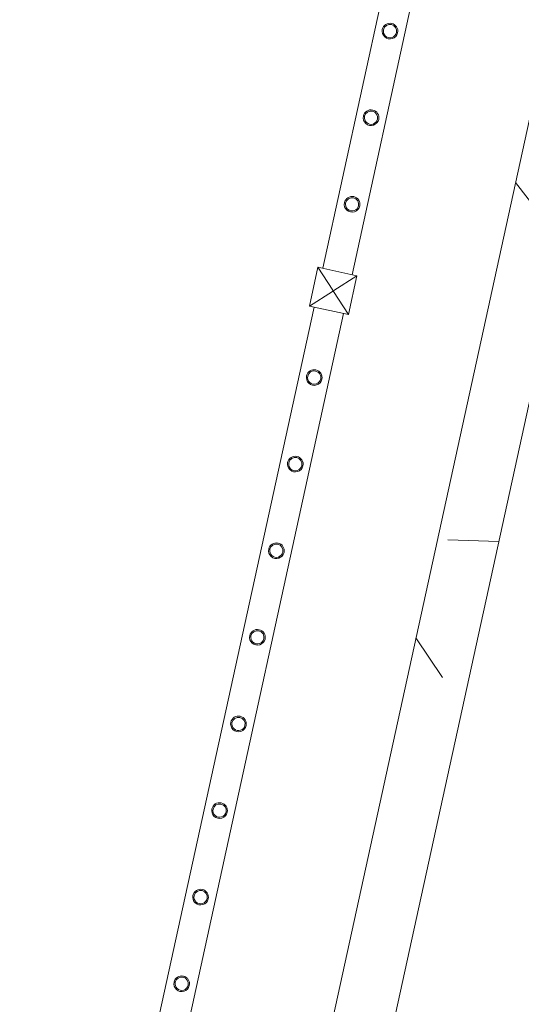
# Model space of a CAD drawing. Header units: metres. Extents: x 233012 to 233264, y 553571 to 554014.
# Tile 126 of 256: x 233235.872 to 233236.704, y 553781.424 to 553783.055. Entities that reach past the tile are written whole.
import ezdxf

# ---------------------------------------------------------------- set-up
doc = ezdxf.new("R2010")
doc.units = ezdxf.units.M
doc.layers.get('0').update_dxf_attribs({"lineweight": 5})
for name, color, linetype, lineweight in [('A-FLORHRM', 252, 'Continuous', 5), ('A-NL$1B_3D-modellen_algemeen', 252, 'Continuous', 5), ('A-NL$1B_3D-modellen_algemeen-drsn', 252, 'Continuous', 5), ('A-NL34_balustrades', 252, 'Continuous', 5)]:
    doc.layers.add(name, color=color, linetype=linetype, lineweight=lineweight)

# ---------------------------------------------------------------- blocks, each defined once
blk = doc.blocks.new('Railing - geen veiligheidsdop_gen-1303441-01_Situatie')
at = {"layer": 'A-FLORHRM'}
blk.add_arc((5.32250851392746e-10, 1.321756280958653e-09), 0.01300000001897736, 359.9999998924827, 179.9999999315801, dxfattribs=at)
for major_axis, ratio, start_param, end_param in [((-0.003470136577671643, 0.01252829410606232), 0.9999999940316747, 1.300586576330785, 4.442179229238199), ((0.008246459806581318, 0.007279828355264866), 0.9999999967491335, 5.559964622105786, 8.701557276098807), ((0.001460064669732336, 0.01090266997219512), 0.9999999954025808, 1.703922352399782, 4.845515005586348)]:
    blk.add_ellipse((5.32250851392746e-10, 1.321756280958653e-09), major_axis=major_axis, ratio=ratio, start_param=start_param, end_param=end_param, dxfattribs=at)
blk = doc.blocks.new('Railing - Atlas 180 type L_Heras_h 1840-1298079-01_Situatie')
at = {"layer": 'A-NL34_balustrades'}
for p, q in [((-0.03299999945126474, -0.03299999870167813), (-0.03299999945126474, 0.03300000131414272)), ((-0.0009999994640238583, 0.001000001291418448), (-0.03299999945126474, 0.03300000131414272)), ((-0.03299999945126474, 0.03300000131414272), (0.03300000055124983, 0.03300000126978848)), ((-0.03299999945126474, 0.03300000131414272), (-0.03299999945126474, -0.03299999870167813)), ((0.03300000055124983, 0.03300000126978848), (-0.03299999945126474, 0.03300000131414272)), ((0.03300000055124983, 0.03300000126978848), (0.001000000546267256, 0.001000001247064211)), ((0.03300000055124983, 0.03300000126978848), (0.03300000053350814, -0.03299999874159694)), ((0.03300000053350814, -0.03299999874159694), (0.03300000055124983, 0.03300000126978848)), ((-0.0009999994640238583, 0.001000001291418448), (-0.0009999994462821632, -0.0009999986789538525)), ((0.001000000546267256, 0.001000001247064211), (-0.0009999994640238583, 0.001000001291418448)), ((0.001000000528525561, -0.0009999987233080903), (0.001000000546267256, 0.001000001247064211)), ((-0.03299999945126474, -0.03299999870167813), (-0.0009999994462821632, -0.0009999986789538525)), ((-0.0009999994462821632, -0.0009999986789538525), (0.001000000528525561, -0.0009999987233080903)), ((0.03300000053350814, -0.03299999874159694), (0.001000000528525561, -0.0009999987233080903)), ((0.03300000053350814, -0.03299999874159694), (-0.03299999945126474, -0.03299999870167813)), ((-0.03299999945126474, -0.03299999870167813), (0.03300000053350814, -0.03299999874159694))]:
    blk.add_line(p, q, dxfattribs=at)
blk = doc.blocks.new('Railing - Railing-964988-01_Situatie')
at = {"layer": 'A-NL34_balustrades'}
for p, q in [((261.5516544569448, -253.4360006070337), (261.082406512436, -255.5803839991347)), ((261.5898102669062, -253.4955332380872), (261.1312507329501, -255.5910724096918)), ((261.0682978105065, -255.6448583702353), (260.5800512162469, -257.8760623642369)), ((261.1171420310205, -255.6555467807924), (260.6288954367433, -257.886750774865))]:
    blk.add_line(p, q, dxfattribs=at)
at = {"rotation": 167.6567290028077}
for name, p in [('Railing - geen veiligheidsdop_gen-1303441-01_Situatie', (261.1939658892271, -255.1875256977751)), ('Railing - geen veiligheidsdop_gen-1303441-01_Situatie', (261.1625686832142, -255.3310055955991)), ('Railing - geen veiligheidsdop_gen-1303441-01_Situatie', (261.1311714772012, -255.4744854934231)), ('Railing - Atlas 180 type L_Heras_h 1840-1298079-01_Situatie', (261.0997742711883, -255.6179653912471)), ('Railing - geen veiligheidsdop_gen-1303441-01_Situatie', (261.0683770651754, -255.7614452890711)), ('Railing - geen veiligheidsdop_gen-1303441-01_Situatie', (261.0369798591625, -255.9049251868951)), ('Railing - geen veiligheidsdop_gen-1303441-01_Situatie', (261.0055826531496, -256.048405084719)), ('Railing - geen veiligheidsdop_gen-1303441-01_Situatie', (260.9741854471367, -256.1918849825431)), ('Railing - geen veiligheidsdop_gen-1303441-01_Situatie', (260.9427882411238, -256.335364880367)), ('Railing - geen veiligheidsdop_gen-1303441-01_Situatie', (260.9113910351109, -256.478844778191)), ('Railing - geen veiligheidsdop_gen-1303441-01_Situatie', (260.8799938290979, -256.622324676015)), ('Railing - geen veiligheidsdop_gen-1303441-01_Situatie', (260.848596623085, -256.765804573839))]:
    blk.add_blockref(name, p, dxfattribs=at)
blk = doc.blocks.new('NLRS_61_GM_UN_inkoopstation BSK260_26_Alfen_mie - gen-V8-01_Situatie')
at = {"layer": 'A-NL$1B_3D-modellen_algemeen-drsn'}
h = blk.add_hatch(dxfattribs=at)
h.set_pattern_fill('FP_4', color=256, style=0, pattern_type=2)
h.set_pattern_definition([(315, (51.75, 112.55), (1.767766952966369, 1.767766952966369), []), (320, (51.75, 112.55), (-0.1569110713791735, -1.792506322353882), [0.1875, -2.062]), (265, (51.75, 112.55), (1.880388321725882, 0.3468833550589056), [0.15, -1.65]), (10.451, (51.73699999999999, 112.401), (1.723946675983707, -1.446278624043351), [0.15935, -1.753]), (316.184, (52.25, 112.55), (-0.4137593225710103, -2.668547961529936), [0.28125, -3.094]), (6.636000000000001, (52.216, 112.328), (2.43529291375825, -2.336226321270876), [0.23903, -2.629]), (261.184, (52.25, 112.55), (2.435618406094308, -2.336896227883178), [0.225, -2.475]), (291, (52.125, 112.3), (-1.006261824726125, -1.491689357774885), [0.1875, -2.062]), (236, (52.125, 112.3), (1.812797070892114, -0.6082393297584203), [0.15, -1.65]), (341.451, (52.041, 112.176), (0.8066279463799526, -2.10072971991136), [0.15935, -1.753]), (307.5, (51.75, 112.55), (0.8322346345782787, -0.03039963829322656), [0.01676, -1.613, 0.01676, -1.658, -1.656]), (307.5, (51.75, 112.55), (0.8322346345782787, -0.03039963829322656), [-3.305, 0.01676, -1.639]), (277.5, (51.75, 112.55), (0.9860292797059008, -0.6576738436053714), [0.01676, -0.93824, 0.01676, -1.576, -0.63125]), (277.5, (51.75, 112.55), (0.9860292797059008, -0.6576738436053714), [-2.547, 0.01676, -0.61449]), (237.5, (51.75, 113.107), (-0.05646777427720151, -1.334682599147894), [0.01676, -0.60824, 0.01676, -1.933, -2.588]), (237.5, (51.75, 113.107), (-0.05646777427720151, -1.334682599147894), [-2.575, 0.01676, -2.571]), (227.5, (51.75, 113.357), (0.2506310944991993, -1.458303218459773), [0.01676, -0.7957399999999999, 0.01676, -1.278, -1.838]), (227.5, (51.75, 113.357), (0.2506310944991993, -1.458303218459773), [-2.108, 0.01676, -1.821])])
h.paths.add_polyline_path([(-1.279999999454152, -1.299999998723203), (-0.6229999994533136, -1.299999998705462), (-0.6229999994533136, -1.199999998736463), (-1.179999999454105, -1.199999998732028), (-1.179999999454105, -0.03499999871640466), (-1.279999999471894, -0.03499999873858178), (-1.279999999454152, -1.037400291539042)])
h.paths.add_polyline_path([(-1.279999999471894, 1.035000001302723), (-1.179999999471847, 1.035000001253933), (-1.179999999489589, 1.200000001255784), (1.220000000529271, 1.200000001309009), (1.220000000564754, -1.199999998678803), (0.6630000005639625, -1.199999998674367), (0.6630000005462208, -1.299999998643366), (1.320000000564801, -1.299999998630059), (1.320000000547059, 1.300000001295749), (-1.279999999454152, 1.300000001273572)])
for p, q in [((1.320000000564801, -1.299999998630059), (1.320000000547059, 1.300000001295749)), ((1.220000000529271, 1.200000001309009), (1.220000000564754, -1.199999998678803))]:
    blk.add_line(p, q, dxfattribs=at)

msp = doc.modelspace()

# ---------------------------------------------------------------- block references
at = {"layer": 'A-NL$1B_3D-modellen_algemeen', "rotation": 167.6567290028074}
msp.add_blockref('NLRS_61_GM_UN_inkoopstation BSK260_26_Alfen_mie - gen-V8-01_Situatie', (233237.7575756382, 553781.4709566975), dxfattribs=at)
at = {"layer": 'A-NL34_balustrades', "lineweight": 9}
msp.add_blockref('Railing - Railing-964988-01_Situatie', (232975.2919999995, 554038.2239999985), dxfattribs=at)

doc.saveas('drawing.dxf')
